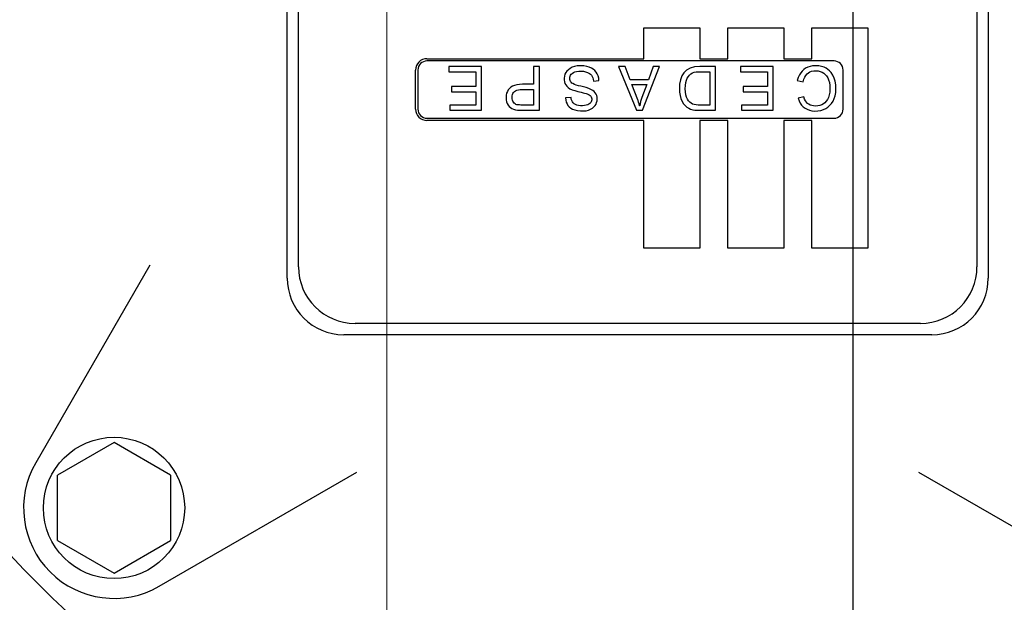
# Model space of a CAD drawing. Header units: metres. Extents: x 70279.8 to 70377.7, y 409251.8 to 409331.5.
# Tile 205 of 244: x 70326.4457 to 70326.5328, y 409303.295 to 409303.3465. Entities that reach past the tile are written whole.
import ezdxf

# ---------------------------------------------------------------- set-up
doc = ezdxf.new("R2010")
doc.units = ezdxf.units.M
doc.linetypes.add('DASHED', pattern=[0.75, 0.5, -0.25])
doc.linetypes.add('XKITLINE00', pattern=[0])
for name, color, linetype in [('3056', 7, 'Continuous'), ('3231', 7, 'Continuous'), ('UNI_6592_6_4_X_12', 7, 'Continuous'), ('VITE_M6X25_ANTICADUTA', 7, 'Continuous')]:
    doc.layers.add(name, color=color, linetype=linetype)
doc.layers.add('CH-Support-Footing', color=8, linetype='Continuous', lineweight=0)

# ---------------------------------------------------------------- blocks, each defined once
blk = doc.blocks.new('Earthing transformet_Top view_20170604')
at = {"layer": '3056', "color": 7}
for p, q in [((-630.64, 123.64), (-630.64, 175.64)), ((-568.64, 175.64), (-568.64, 123.64)), ((-642.796, 124.796), (-652.883, 107.324)), ((-573.64, 118.64), (-625.64, 118.64)), ((-641.955, 96.396), (-624.484, 106.483)), ((-574.796, 106.483), (-557.324, 96.396))]:
    blk.add_line(p, q, dxfattribs=at)
blk.add_circle((-599.64, 149.64), 75, dxfattribs=at)
for centre, radius, start, end in [((-625.64, 123.64), 5, 180, 270), ((-573.64, 123.64), 5, 270, 0), ((-645.955, 103.324), 8, 150, 300)]:
    blk.add_arc(centre, radius, start, end, dxfattribs=at)
at = {"layer": '3231', "color": 7}
for p, q in [((-629.64, 124.64), (-629.64, 174.64)), ((-569.64, 174.64), (-569.64, 124.64)), ((-599.1, 143.04), (-599.1, 145.78)), ((-599.1, 145.78), (-594.15, 145.78)), ((-594.15, 145.78), (-594.15, 143.04)), ((-591.67, 143.04), (-591.67, 145.78)), ((-591.67, 145.78), (-586.72, 145.78)), ((-586.72, 145.78), (-586.72, 143.04)), ((-584.24, 143.04), (-584.24, 145.78)), ((-584.24, 145.78), (-579.29, 145.78)), ((-579.29, 145.78), (-579.29, 126.28)), ((-618.28, 143.04), (-599.1, 143.04)), ((-582.28, 142.84), (-618.28, 142.84)), ((-594.15, 143.04), (-591.67, 143.04)), ((-586.72, 143.04), (-584.24, 143.04)), ((-619.28, 138.58), (-619.28, 142.04)), ((-619.08, 142.04), (-619.08, 138.58)), ((-616.336, 142.348), (-616.336, 141.888)), ((-613.449, 142.348), (-616.336, 142.348)), ((-613.449, 138.481), (-613.449, 142.348)), ((-608.852, 142.348), (-608.852, 140.782)), ((-608.341, 142.348), (-608.852, 142.348)), ((-608.341, 138.481), (-608.341, 142.348)), ((-601.336, 142.348), (-599.76, 138.481)), ((-600.76, 142.348), (-601.336, 142.348)), ((-600.305, 141.17), (-600.76, 142.348)), ((-599.207, 138.481), (-597.724, 142.348)), ((-598.264, 142.348), (-598.69, 141.17)), ((-597.724, 142.348), (-598.264, 142.348)), ((-592.765, 142.348), (-594.158, 142.348)), ((-592.765, 138.481), (-592.765, 142.348)), ((-590.549, 142.348), (-590.549, 141.888)), ((-587.662, 142.348), (-590.549, 142.348)), ((-587.662, 138.481), (-587.662, 142.348)), ((-581.48, 138.58), (-581.48, 142.04)), ((-616.336, 141.888), (-613.96, 141.888)), ((-613.96, 141.888), (-613.96, 140.582)), ((-603.554, 141.062), (-603.068, 141.106)), ((-598.69, 141.17), (-600.305, 141.17)), ((-593.277, 141.888), (-593.277, 138.939)), ((-590.549, 141.888), (-588.174, 141.888)), ((-588.174, 141.888), (-588.174, 140.582)), ((-585.528, 141.122), (-585.019, 140.993)), ((-616.099, 140.582), (-616.099, 140.122)), ((-613.96, 140.582), (-616.099, 140.582)), ((-609.847, 140.322), (-608.852, 140.322)), ((-608.852, 140.782), (-609.84, 140.782)), ((-608.852, 140.322), (-608.852, 138.939)), ((-600.151, 140.764), (-598.837, 140.764)), ((-598.837, 140.764), (-599.269, 139.607)), ((-590.313, 140.582), (-590.313, 140.122)), ((-588.174, 140.582), (-590.313, 140.582)), ((-616.099, 140.122), (-613.96, 140.122)), ((-613.96, 140.122), (-613.96, 138.939)), ((-605.536, 139.615), (-606.027, 139.577)), ((-590.313, 140.122), (-588.174, 140.122)), ((-588.174, 140.122), (-588.174, 138.939)), ((-584.963, 139.664), (-585.464, 139.543)), ((-616.246, 138.939), (-616.246, 138.481)), ((-613.96, 138.939), (-616.246, 138.939)), ((-616.246, 138.481), (-613.449, 138.481)), ((-609.798, 138.481), (-608.341, 138.481)), ((-608.852, 138.939), (-609.379, 138.938)), ((-599.76, 138.481), (-599.207, 138.481)), ((-599.467, 138.885), (-599.48, 138.885)), ((-594.099, 138.481), (-592.765, 138.481)), ((-590.462, 138.939), (-590.462, 138.481)), ((-588.174, 138.939), (-590.462, 138.939)), ((-590.462, 138.481), (-587.662, 138.481)), ((-618.28, 137.78), (-582.28, 137.78)), ((-599.1, 137.58), (-618.28, 137.58)), ((-599.1, 126.28), (-599.1, 137.58)), ((-594.15, 137.58), (-594.15, 126.28)), ((-591.67, 137.58), (-594.15, 137.58)), ((-591.67, 126.28), (-591.67, 137.58)), ((-586.72, 137.58), (-586.72, 126.28)), ((-584.24, 137.58), (-586.72, 137.58)), ((-584.24, 126.28), (-584.24, 137.58)), ((-594.15, 126.28), (-599.1, 126.28)), ((-586.72, 126.28), (-591.67, 126.28)), ((-579.29, 126.28), (-584.24, 126.28)), ((-574.64, 119.64), (-624.64, 119.64))]:
    blk.add_line(p, q, dxfattribs=at)
for points in [[(-604.716, 142.415), (-604.99, 142.398), (-605.227, 142.351), (-605.433, 142.279), (-605.613, 142.184), (-605.768, 142.069), (-605.896, 141.943), (-605.998, 141.807), (-606.073, 141.659), (-606.123, 141.496), (-606.146, 141.328), (-606.145, 141.161), (-606.122, 141.004), (-606.077, 140.86), (-606.008, 140.73), (-605.913, 140.61), (-605.79, 140.496), (-605.632, 140.39), (-605.436, 140.295), (-605.203, 140.215), (-604.934, 140.141), (-604.629, 140.068)], [(-605.379, 140.834), (-605.468, 140.89), (-605.535, 140.952), (-605.587, 141.022), (-605.626, 141.103), (-605.649, 141.195), (-605.657, 141.295), (-605.649, 141.398), (-605.623, 141.493), (-605.581, 141.58), (-605.521, 141.661), (-605.439, 141.738), (-605.332, 141.81), (-605.201, 141.871), (-605.044, 141.917), (-604.86, 141.945), (-604.653, 141.951), (-604.441, 141.934), (-604.245, 141.892), (-604.069, 141.826), (-603.912, 141.739)], [(-603.068, 141.106), (-603.092, 141.324), (-603.143, 141.519), (-603.217, 141.693), (-603.313, 141.849), (-603.431, 141.987), (-603.571, 142.108), (-603.734, 142.212), (-603.927, 142.297), (-604.153, 142.361), (-604.415, 142.401), (-604.716, 142.415)], [(-594.158, 142.348), (-594.607, 142.315), (-595.006, 142.209), (-595.324, 142.031), (-595.554, 141.798)], [(-583.93, 142.415), (-584.18, 142.399), (-584.405, 142.355), (-584.607, 142.286), (-584.789, 142.196), (-584.952, 142.084), (-585.099, 141.949), (-585.231, 141.791), (-585.346, 141.603), (-585.446, 141.382), (-585.528, 141.122)], [(-585.019, 140.993), (-584.954, 141.221), (-584.873, 141.409), (-584.777, 141.564), (-584.67, 141.689), (-584.549, 141.789), (-584.413, 141.867), (-584.259, 141.926), (-584.079, 141.963), (-583.88, 141.975), (-583.683, 141.96), (-583.501, 141.919), (-583.336, 141.852), (-583.187, 141.762), (-583.052, 141.649), (-582.934, 141.514), (-582.835, 141.356), (-582.755, 141.168), (-582.695, 140.943), (-582.657, 140.681), (-582.644, 140.384)], [(-582.546, 141.818), (-582.674, 141.968), (-582.817, 142.095), (-582.98, 142.201), (-583.167, 142.288), (-583.384, 142.355), (-583.637, 142.399), (-583.93, 142.415)], [(-603.912, 141.739), (-603.814, 141.663), (-603.733, 141.576), (-603.666, 141.475), (-603.614, 141.358), (-603.576, 141.221), (-603.554, 141.062)], [(-595.554, 141.798), (-595.728, 141.513), (-595.86, 141.168), (-595.935, 140.801), (-595.96, 140.394)], [(-595.433, 140.384), (-595.421, 140.671), (-595.386, 140.925), (-595.33, 141.143), (-595.255, 141.326), (-595.165, 141.476), (-595.061, 141.598), (-594.942, 141.697), (-594.806, 141.777), (-594.65, 141.836), (-594.472, 141.869), (-594.272, 141.883), (-594.053, 141.888)], [(-594.053, 141.888), (-593.556, 141.887), (-593.277, 141.888)], [(-585.464, 139.543), (-585.378, 139.304), (-585.273, 139.104), (-585.151, 138.934), (-585.01, 138.789), (-584.847, 138.666), (-584.664, 138.565), (-584.461, 138.488), (-584.232, 138.436), (-583.978, 138.415), (-583.714, 138.425), (-583.457, 138.467), (-583.221, 138.54), (-583.011, 138.639), (-582.819, 138.765), (-582.644, 138.918), (-582.491, 139.094), (-582.363, 139.291), (-582.261, 139.51), (-582.183, 139.765), (-582.132, 140.064), (-582.115, 140.396), (-582.134, 140.734), (-582.19, 141.048), (-582.278, 141.329)], [(-582.278, 141.329), (-582.396, 141.583), (-582.546, 141.818)], [(-609.84, 140.782), (-610.108, 140.771), (-610.344, 140.739), (-610.548, 140.685), (-610.722, 140.612), (-610.867, 140.522), (-610.988, 140.416), (-611.09, 140.294), (-611.171, 140.154), (-611.234, 139.994), (-611.275, 139.81), (-611.289, 139.6)], [(-610.757, 139.615), (-610.747, 139.755), (-610.719, 139.874), (-610.675, 139.976), (-610.616, 140.062), (-610.541, 140.136), (-610.447, 140.2), (-610.331, 140.252), (-610.192, 140.29), (-610.03, 140.314), (-609.847, 140.322)], [(-604.449, 140.548), (-604.68, 140.6), (-604.887, 140.654), (-605.072, 140.709), (-605.236, 140.768), (-605.379, 140.834)], [(-603.233, 139.636), (-603.267, 139.781), (-603.321, 139.909), (-603.395, 140.025), (-603.492, 140.133), (-603.619, 140.234), (-603.778, 140.328), (-603.97, 140.412), (-604.193, 140.485), (-604.449, 140.548)], [(-599.613, 139.34), (-599.637, 139.405), (-600.151, 140.764)], [(-595.96, 140.394), (-595.947, 140.074), (-595.901, 139.777), (-595.82, 139.507), (-595.711, 139.269), (-595.584, 139.064), (-595.443, 138.895), (-595.29, 138.762), (-595.129, 138.659), (-594.959, 138.581), (-594.777, 138.531), (-594.577, 138.502), (-594.355, 138.487), (-594.099, 138.481)], [(-594.089, 138.939), (-594.296, 138.945), (-594.479, 138.957), (-594.642, 138.984), (-594.786, 139.033), (-594.915, 139.102), (-595.034, 139.194), (-595.143, 139.314), (-595.241, 139.463), (-595.324, 139.642), (-595.385, 139.855), (-595.421, 140.102), (-595.433, 140.384)], [(-582.644, 140.384), (-582.66, 140.088), (-582.704, 139.832), (-582.773, 139.612), (-582.861, 139.428), (-582.965, 139.275), (-583.082, 139.149), (-583.212, 139.046), (-583.358, 138.965), (-583.523, 138.905), (-583.712, 138.868), (-583.93, 138.854)], [(-611.289, 139.6), (-611.275, 139.412), (-611.237, 139.238), (-611.178, 139.08), (-611.101, 138.942), (-611.006, 138.824), (-610.895, 138.724), (-610.768, 138.64), (-610.623, 138.572), (-610.455, 138.526), (-610.261, 138.5), (-610.041, 138.487), (-609.798, 138.481)], [(-609.834, 138.939), (-609.973, 138.942), (-610.1, 138.948), (-610.215, 138.958), (-610.318, 138.975), (-610.409, 139.004), (-610.489, 139.048), (-610.559, 139.108), (-610.623, 139.183), (-610.678, 139.273), (-610.721, 139.376), (-610.749, 139.491), (-610.757, 139.615)], [(-606.027, 139.577), (-606.006, 139.376), (-605.961, 139.202), (-605.895, 139.049), (-605.808, 138.913), (-605.698, 138.791), (-605.563, 138.681), (-605.399, 138.585), (-605.203, 138.505), (-604.973, 138.448), (-604.714, 138.418), (-604.45, 138.418), (-604.207, 138.445), (-603.994, 138.496), (-603.809, 138.571), (-603.651, 138.667), (-603.52, 138.777), (-603.412, 138.899), (-603.33, 139.028), (-603.272, 139.167), (-603.235, 139.319), (-603.223, 139.479), (-603.233, 139.636)], [(-604.874, 138.896), (-605.026, 138.932), (-605.153, 138.984), (-605.259, 139.05), (-605.345, 139.129), (-605.417, 139.222), (-605.473, 139.333), (-605.513, 139.462), (-605.536, 139.615)], [(-604.629, 140.068), (-604.475, 140.032), (-604.338, 139.996), (-604.214, 139.96), (-604.103, 139.922), (-604.005, 139.882), (-603.921, 139.839), (-603.85, 139.79), (-603.795, 139.734), (-603.753, 139.667), (-603.723, 139.59), (-603.708, 139.501), (-603.708, 139.407), (-603.723, 139.314), (-603.753, 139.23), (-603.801, 139.155), (-603.866, 139.086), (-603.951, 139.024), (-604.059, 138.969), (-604.187, 138.925), (-604.338, 138.893), (-604.513, 138.877), (-604.698, 138.877), (-604.874, 138.896)], [(-599.48, 138.885), (-599.524, 139.05), (-599.568, 139.202), (-599.613, 139.34)], [(-599.269, 139.607), (-599.384, 139.247), (-599.467, 138.885)], [(-583.93, 138.854), (-584.103, 138.865), (-584.255, 138.896), (-584.389, 138.944), (-584.509, 139.009), (-584.618, 139.091), (-584.718, 139.194), (-584.81, 139.321), (-584.892, 139.477), (-584.963, 139.664)], [(-609.379, 138.938), (-609.612, 138.938), (-609.834, 138.939)], [(-593.277, 138.939), (-593.837, 138.937), (-594.089, 138.939)]]:
    blk.add_lwpolyline(points, dxfattribs=at)
for centre, radius, start, end in [((-618.28, 142.04), 1, 90, 180), ((-618.28, 142.04), 0.8, 90, 180), ((-582.28, 142.04), 0.8, 0, 90), ((-618.28, 138.58), 1, 180, 270), ((-618.28, 138.58), 0.8, 180, 270), ((-582.28, 138.58), 0.8, 270, 0), ((-624.64, 124.64), 5, 180, 270), ((-574.64, 124.64), 5, 270, 0)]:
    blk.add_arc(centre, radius, start, end, dxfattribs=at)
at = {"layer": 'UNI_6592_6_4_X_12', "color": 7}
blk.add_circle((-645.955, 103.324), 6.25, dxfattribs=at)
at = {"layer": 'VITE_M6X25_ANTICADUTA', "color": 7}
for p, q in [((-645.955, 109.098), (-650.955, 106.211)), ((-640.955, 106.211), (-645.955, 109.098)), ((-650.955, 100.437), (-650.955, 106.211)), ((-640.955, 106.211), (-640.955, 100.437)), ((-650.955, 100.437), (-645.955, 97.551)), ((-645.955, 97.551), (-640.955, 100.437))]:
    blk.add_line(p, q, dxfattribs=at)
blk = doc.blocks.new('fp_d1')
at = {"layer": 'CH-Support-Footing', "color": 253, "linetype": 'DASHED', "lineweight": 25}
blk.add_line((84.973, 9215.01), (84.973, 85), dxfattribs=at)
blk.add_line((84.973, 9215.01), (84.973, 85), dxfattribs=at)

msp = doc.modelspace()

# ---------------------------------------------------------------- linework, layer by layer
at = {"linetype": 'XKITLINE00', "lineweight": 0}
for p, q in [((70326.478171, 409303.197007), (70326.478171, 409303.600507)), ((70326.478171, 409303.196997), (70326.478171, 409303.600497))]:
    msp.add_line(p, q, dxfattribs=at)

# ---------------------------------------------------------------- block references
at = {"xscale": 0.001, "yscale": 0.001, "zscale": 0.001}
for name, p in [('fp_d1', (70326.43442, 409302.149989)), ('Earthing transformet_Top view_20170604', (70327.1, 409303.2))]:
    msp.add_blockref(name, p, dxfattribs=at)

doc.saveas('drawing.dxf')
